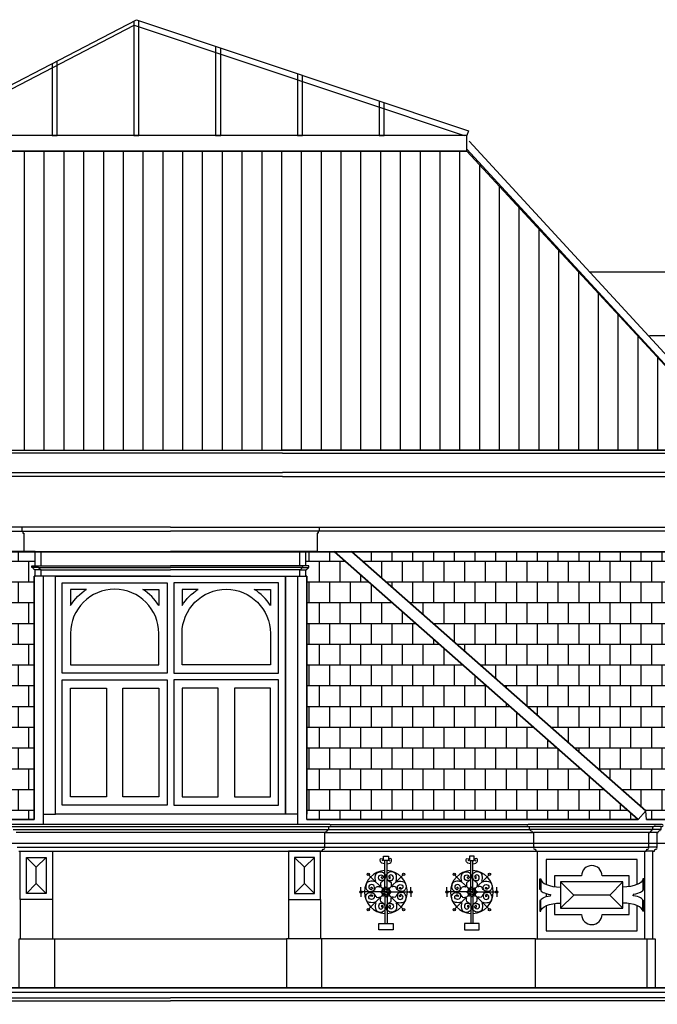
# Model space of a CAD drawing. Extents: x 0 to 286551, y -50 to 581131.
# Tile 124 of 207: x 156817 to 163056, y 561610 to 571246. Entities that reach past the tile are written whole.
import ezdxf

# ---------------------------------------------------------------- set-up
doc = ezdxf.new("R2010")
doc.units = 0
doc.header["$MEASUREMENT"] = 0
doc.linetypes.add('HIDDEN', pattern=[9.525, 6.35, -3.175])
for name, color, linetype in [('0.09', 7, 'CONTINUOUS'), ('0.13', 5, 'CONTINUOUS'), ('0.18', 1, 'CONTINUOUS'), ('0.25', 2, 'CONTINUOUS')]:
    doc.layers.add(name, color=color, linetype=linetype)
doc.layers.add('HULPLIJNEN', color=252, linetype='CONTINUOUS', plot=False)
doc.layers.add('OMTREKLIJN', color=122, linetype='CONTINUOUS', plot=False)
pattern_1 = [(0, (153958.88, 622843.67), (0, 203.2), []), (90, (153958.88, 622843.67), (-101.6, 203.2), [203.2, -203.2])]

msp = doc.modelspace()

# ---------------------------------------------------------------- hatches: boundary and pattern name
at = {"layer": '0.09'}
h = msp.add_hatch(dxfattribs=at)
h.set_pattern_fill('AR-B88', color=256, style=0)
h.set_pattern_definition(pattern_1)
h.paths.add_polyline_path([(160063.6, 566041.2), (168993.6, 566041.2), (168993.6, 563420.2), (162951.9, 563420.2), (162943.6, 563503.7)])
edge = h.paths.add_edge_path(flags=16)
edge.add_arc((164650.6, 564980.4), 540.8, 0, 360)
edge = h.paths.add_edge_path(flags=16)
edge.add_arc((167478.6, 564980.4), 540.8, 0, 360)
at = {"layer": '0.13'}
h = msp.add_hatch(dxfattribs=at)
h.set_pattern_fill('ANSI31', color=256, scale=61, angle=45, style=0)
h.set_pattern_definition([(90, (153958.88, 622843.67), (-193.675, 3e-14), [])])
h.paths.add_polyline_path([(161191.5, 569958.8), (155917.3, 569958.7), (153969.2, 567034.2), (159388.2, 567034.2), (163901, 567034.2)])
h = msp.add_hatch(dxfattribs=at)
h.set_pattern_fill('AR-B88', color=256, style=0)
h.set_pattern_definition(pattern_1)
edge = h.paths.add_edge_path()
edge.add_line((153713.8, 563420.2), (156956.9, 563420.2))
edge.add_line((156956.9, 563420.2), (156956.9, 565801.2))
edge.add_line((156956.9, 565801.2), (156966.9, 565801.2))
edge.add_line((156966.9, 565801.2), (156966.9, 565861.2))
edge.add_line((156966.9, 565861.2), (156961.9, 565861.2))
edge.add_line((156961.9, 565861.2), (156961.9, 565866.2))
edge.add_arc((156961.9, 565881.2), 15, 180, 270, ccw=False)
edge.add_line((156946.9, 565881.2), (156941.9, 565881.2))
edge.add_line((156941.9, 565881.2), (156941.9, 565886.2))
edge.add_line((156941.9, 565886.2), (156936.9, 565886.2))
edge.add_line((156936.9, 565886.2), (156936.9, 565901.2))
edge.add_line((156936.9, 565901.2), (156966.9, 565901.2))
edge.add_line((156966.9, 565901.2), (156966.9, 566041.2))
edge.add_line((156966.9, 566041.2), (156856.9, 566041.2))
edge.add_line((156856.9, 566041.2), (156688.5, 566041.2))
edge.add_line((156688.5, 566041.2), (153713.8, 563420.2))
h = msp.add_hatch(dxfattribs=at)
h.set_pattern_fill('AR-B88', color=256, style=0)
h.set_pattern_definition(pattern_1)
edge = h.paths.add_edge_path()
edge.add_line((162870, 563420.2), (159626.9, 563420.2))
edge.add_line((159626.9, 563420.2), (159626.9, 565801.2))
edge.add_line((159626.9, 565801.2), (159616.9, 565801.2))
edge.add_line((159616.9, 565801.2), (159616.9, 565861.2))
edge.add_line((159616.9, 565861.2), (159621.9, 565861.2))
edge.add_line((159621.9, 565861.2), (159621.9, 565866.2))
edge.add_arc((159621.9, 565881.2), 15, 270, 360)
edge.add_line((159636.9, 565881.2), (159641.9, 565881.2))
edge.add_line((159641.9, 565881.2), (159641.9, 565886.2))
edge.add_line((159641.9, 565886.2), (159646.9, 565886.2))
edge.add_line((159646.9, 565886.2), (159646.9, 565901.2))
edge.add_line((159646.9, 565901.2), (159616.9, 565901.2))
edge.add_line((159616.9, 565901.2), (159616.9, 566041.2))
edge.add_line((159616.9, 566041.2), (159726.9, 566041.2))
edge.add_line((159726.9, 566041.2), (159895.2, 566041.2))
edge.add_line((159895.2, 566041.2), (162870, 563420.2))

# ---------------------------------------------------------------- linework, layer by layer
at = {"layer": '0.09'}
for points in [[(160376.7, 563059.5), (160424.2, 563059.5), (160424.2, 563017.6), (160376.7, 563017.6)], [(161265.3, 563059.5), (161217.8, 563059.5), (161217.8, 563017.6), (161265.3, 563017.6)], [(160329.6, 562401.6), (160471.4, 562401.6), (160471.4, 562337.5), (160329.6, 562337.5)], [(161312.4, 562401.6), (161170.6, 562401.6), (161170.6, 562337.5), (161312.4, 562337.5)]]:
    msp.add_lwpolyline(points, close=True, dxfattribs=at)
for points in [[(160389.4, 562709.6), (160389.4, 563017.6)], [(160411.6, 562709.6), (160411.6, 563017.6)], [(161230.4, 562709.6), (161230.4, 563017.6)], [(161252.6, 562709.6), (161252.6, 563017.6)], [(160400.5, 562709.6), (160227.9, 562882.1)], [(160400.5, 562709.6), (160573, 562882.1)], [(161241.5, 562709.6), (161069, 562882.1)], [(161241.5, 562709.6), (161414.1, 562882.1)], [(160156.4, 562709.6), (160156.4, 562755.7)], [(160644.5, 562709.6), (160644.5, 562755.7)], [(160997.5, 562709.6), (160997.5, 562755.7)], [(161485.6, 562709.6), (161485.6, 562755.7)], [(160400.5, 562709.6), (160156.4, 562709.6)], [(160156.4, 562709.6), (160156.4, 562663.4)], [(160400.5, 562709.6), (160227.9, 562537)], [(160389.4, 562709.6), (160389.4, 562401.6)], [(160400.5, 562709.6), (160573, 562537)], [(160400.5, 562709.6), (160644.5, 562709.6)], [(160411.6, 562709.6), (160411.6, 562401.6)], [(160644.5, 562709.6), (160644.5, 562663.4)], [(161241.5, 562709.6), (160997.5, 562709.6)], [(160997.5, 562709.6), (160997.5, 562663.4)], [(161241.5, 562709.6), (161069, 562537)], [(161230.4, 562709.6), (161230.4, 562401.6)], [(161241.5, 562709.6), (161485.6, 562709.6)], [(161241.5, 562709.6), (161414.1, 562537)], [(161252.6, 562709.6), (161252.6, 562401.6)], [(161485.6, 562709.6), (161485.6, 562663.4)]]:
    msp.add_lwpolyline(points, dxfattribs=at)
for centre in [(160227.9, 562882.1), (160573, 562882.1), (161069, 562882.1), (161414.1, 562882.1), (160156.4, 562709.6), (160644.5, 562709.6), (160997.5, 562709.6), (161485.6, 562709.6), (160227.9, 562537), (160573, 562537), (161069, 562537), (161414.1, 562537)]:
    msp.add_circle(centre, 11.5, dxfattribs=at)
for centre, radius, start, end in [((160400.5, 562709.6), 210, 92.57653, 267.42347), ((160400.5, 562709.6), 210, 272.57653, 87.42347), ((161241.5, 562709.6), 210, 92.57653, 267.42347), ((161241.5, 562709.6), 210, 272.57653, 87.42347), ((160384.1, 562682.2), 44.8, 89.76582, 139.6462), ((160408.2, 562740.5), 44.8, 175.3538, 225.23418), ((160369.6, 562701.8), 44.8, 44.76582, 94.6462), ((160427.8, 562725.9), 44.8, 130.3538, 180.23418), ((160431.4, 562701.8), 44.8, 85.3538, 135.23418), ((160373.1, 562725.9), 44.8, 359.76582, 49.6462), ((160416.9, 562682.2), 44.8, 40.3538, 90.23418), ((160392.7, 562740.5), 44.8, 314.76582, 4.6462), ((161225.1, 562682.2), 44.8, 89.76582, 139.6462), ((161249.3, 562740.5), 44.8, 175.3538, 225.23418), ((161210.6, 562701.8), 44.8, 44.76582, 94.6462), ((161268.8, 562725.9), 44.8, 130.3538, 180.23418), ((161272.4, 562701.8), 44.8, 85.3538, 135.23418), ((161214.2, 562725.9), 44.8, 359.76582, 49.6462), ((161257.9, 562682.2), 44.8, 40.3538, 90.23418), ((161233.8, 562740.5), 44.8, 314.76582, 4.6462), ((160384.1, 562736.9), 44.8, 220.3538, 270.23418), ((160408.2, 562678.7), 44.8, 134.76582, 184.6462), ((160369.6, 562717.3), 44.8, 265.3538, 315.23418), ((160427.8, 562693.2), 44.8, 179.76582, 229.6462), ((160431.4, 562717.3), 44.8, 224.76582, 274.6462), ((160373.1, 562693.2), 44.8, 310.3538, 0.23418), ((160416.9, 562736.9), 44.8, 269.76582, 319.6462), ((160392.7, 562678.7), 44.8, 355.3538, 45.23418), ((161225.1, 562736.9), 44.8, 220.3538, 270.23418), ((161249.3, 562678.7), 44.8, 134.76582, 184.6462), ((161210.6, 562717.3), 44.8, 265.3538, 315.23418), ((161268.8, 562693.2), 44.8, 179.76582, 229.6462), ((161272.4, 562717.3), 44.8, 224.76582, 274.6462), ((161214.2, 562693.2), 44.8, 310.3538, 0.23418), ((161257.9, 562736.9), 44.8, 269.76582, 319.6462), ((161233.8, 562678.7), 44.8, 355.3538, 45.23418)]:
    msp.add_arc(centre, radius, start, end, dxfattribs=at)
for points, knots in [([(160387.4, 562984.6), (160378.3, 562986.2), (160363.8, 562988.7), (160346.9, 563002.4), (160345.1, 563017.9), (160345.5, 563038.3), (160361.9, 563034.7), (160374.2, 563032.3), (160373.9, 563017.2), (160365.3, 563016.1), (160360.9, 563015.5)], [0, 0, 0, 0, 27.607511, 44.021583, 59.827463, 75.633125, 91.093485, 99.503506, 110.542505, 122.435878, 122.435878, 122.435878, 122.435878]), ([(160413.5, 562984.6), (160422.6, 562986.2), (160437.2, 562988.7), (160454.1, 563002.4), (160455.9, 563017.9), (160455.4, 563038.3), (160439, 563034.7), (160426.8, 563032.3), (160427.1, 563017.2), (160435.6, 563016.1), (160440, 563015.5)], [0, 0, 0, 0, 27.607511, 44.021583, 59.827463, 75.633125, 91.093485, 99.503506, 110.542505, 122.435878, 122.435878, 122.435878, 122.435878]), ([(161228.5, 562984.6), (161219.4, 562986.2), (161204.8, 562988.7), (161187.9, 563002.4), (161186.1, 563017.9), (161186.6, 563038.3), (161203, 563034.7), (161215.2, 563032.3), (161214.9, 563017.2), (161206.4, 563016.1), (161202, 563015.5)], [0, 0, 0, 0, 27.607511, 44.021583, 59.827463, 75.633125, 91.093485, 99.503506, 110.542505, 122.435878, 122.435878, 122.435878, 122.435878]), ([(161254.6, 562984.6), (161263.7, 562986.2), (161278.2, 562988.7), (161295.1, 563002.4), (161296.9, 563017.9), (161296.5, 563038.3), (161280.1, 563034.7), (161267.8, 563032.3), (161268.1, 563017.2), (161276.7, 563016.1), (161281.1, 563015.5)], [0, 0, 0, 0, 27.607511, 44.021583, 59.827463, 75.633125, 91.093485, 99.503506, 110.542505, 122.435878, 122.435878, 122.435878, 122.435878]), ([(160294, 562808.2), (160285.9, 562810.8), (160268, 562816.6), (160242.8, 562813), (160216.2, 562805.8), (160205.4, 562781.9), (160199.7, 562756.5), (160210.6, 562734.2), (160226.7, 562712.6), (160251.2, 562717.5), (160274.1, 562716.4), (160290.3, 562732.9), (160298.8, 562748.4), (160309.9, 562763.3), (160327.9, 562763), (160338.9, 562760.3), (160342.9, 562759.3)], [0, 0, 0, 0, 25.187818, 55.845439, 75.456559, 104.036225, 127.84808, 151.339349, 177.252926, 199.071243, 220.179654, 244.314354, 261.981155, 274.952216, 296.926949, 309.422565, 309.422565, 309.422565, 309.422565]), ([(160301.8, 562816), (160299.2, 562824.1), (160293.5, 562842.1), (160297, 562867.3), (160304.2, 562893.9), (160328.1, 562904.6), (160353.6, 562910.3), (160375.9, 562899.4), (160397.5, 562883.4), (160392.5, 562858.9), (160393.6, 562836), (160377.1, 562819.8), (160361.6, 562811.2), (160346.8, 562800.1), (160347, 562782.1), (160349.7, 562771.1), (160350.7, 562767.2)], [0, 0, 0, 0, 25.187818, 55.845439, 75.456559, 104.036225, 127.84808, 151.339349, 177.252926, 199.071243, 220.179654, 244.314354, 261.981155, 274.952216, 296.926949, 309.422565, 309.422565, 309.422565, 309.422565]), ([(160372.4, 562824.7), (160362.8, 562822.2), (160345.8, 562818), (160326.6, 562837.5), (160327.3, 562860.2), (160340.3, 562877.7), (160362, 562877.6), (160372.7, 562863.2), (160375.9, 562846.5), (160357.2, 562836.7), (160357, 562852.7), (160360, 562858.1), (160361.2, 562860.4)], [0, 0, 0, 0, 27.762392, 48.872389, 71.267109, 90.92797, 107.984098, 127.644959, 140.441782, 154.514495, 165.825455, 173.946487, 173.946487, 173.946487, 173.946487]), ([(160499.1, 562816), (160501.7, 562824.1), (160507.5, 562842.1), (160504, 562867.3), (160496.7, 562893.9), (160472.8, 562904.6), (160447.4, 562910.3), (160425.1, 562899.4), (160403.5, 562883.4), (160408.4, 562858.9), (160407.3, 562836), (160423.8, 562819.8), (160439.3, 562811.2), (160454.2, 562800.1), (160454, 562782.1), (160451.2, 562771.1), (160450.3, 562767.2)], [0, 0, 0, 0, 25.187818, 55.845439, 75.456559, 104.036225, 127.84808, 151.339349, 177.252926, 199.071243, 220.179654, 244.314354, 261.981155, 274.952216, 296.926949, 309.422565, 309.422565, 309.422565, 309.422565]), ([(160428.5, 562824.7), (160438.2, 562822.2), (160455.2, 562818), (160474.4, 562837.5), (160473.7, 562860.2), (160460.7, 562877.7), (160439, 562877.6), (160428.3, 562863.2), (160425, 562846.5), (160443.7, 562836.7), (160443.9, 562852.7), (160441, 562858.1), (160439.7, 562860.4)], [0, 0, 0, 0, 27.762392, 48.872389, 71.267109, 90.92797, 107.984098, 127.644959, 140.441782, 154.514495, 165.825455, 173.946487, 173.946487, 173.946487, 173.946487]), ([(160506.9, 562808.2), (160515, 562810.8), (160533, 562816.6), (160558.2, 562813), (160584.8, 562805.8), (160595.5, 562781.9), (160601.2, 562756.5), (160590.4, 562734.2), (160574.3, 562712.6), (160549.8, 562717.5), (160526.9, 562716.4), (160510.7, 562732.9), (160502.1, 562748.4), (160491, 562763.3), (160473, 562763), (160462.1, 562760.3), (160458.1, 562759.3)], [0, 0, 0, 0, 25.187818, 55.845439, 75.456559, 104.036225, 127.84808, 151.339349, 177.252926, 199.071243, 220.179654, 244.314354, 261.981155, 274.952216, 296.926949, 309.422565, 309.422565, 309.422565, 309.422565]), ([(161135.1, 562808.2), (161127, 562810.8), (161109, 562816.6), (161083.8, 562813), (161057.2, 562805.8), (161046.5, 562781.9), (161040.8, 562756.5), (161051.6, 562734.2), (161067.7, 562712.6), (161092.2, 562717.5), (161115.1, 562716.4), (161131.3, 562732.9), (161139.9, 562748.4), (161151, 562763.3), (161169, 562763), (161179.9, 562760.3), (161183.9, 562759.3)], [0, 0, 0, 0, 25.187818, 55.845439, 75.456559, 104.036225, 127.84808, 151.339349, 177.252926, 199.071243, 220.179654, 244.314354, 261.981155, 274.952216, 296.926949, 309.422565, 309.422565, 309.422565, 309.422565]), ([(161142.9, 562816), (161140.3, 562824.1), (161134.5, 562842.1), (161138, 562867.3), (161145.3, 562893.9), (161169.2, 562904.6), (161194.6, 562910.3), (161216.9, 562899.4), (161238.5, 562883.4), (161233.6, 562858.9), (161234.7, 562836), (161218.2, 562819.8), (161202.7, 562811.2), (161187.8, 562800.1), (161188, 562782.1), (161190.8, 562771.1), (161191.7, 562767.2)], [0, 0, 0, 0, 25.187818, 55.845439, 75.456559, 104.036225, 127.84808, 151.339349, 177.252926, 199.071243, 220.179654, 244.314354, 261.981155, 274.952216, 296.926949, 309.422565, 309.422565, 309.422565, 309.422565]), ([(161213.5, 562824.7), (161203.8, 562822.2), (161186.8, 562818), (161167.6, 562837.5), (161168.3, 562860.2), (161181.3, 562877.7), (161203, 562877.6), (161213.7, 562863.2), (161217, 562846.5), (161198.3, 562836.7), (161198.1, 562852.7), (161201, 562858.1), (161202.3, 562860.4)], [0, 0, 0, 0, 27.762392, 48.872389, 71.267109, 90.92797, 107.984098, 127.644959, 140.441782, 154.514495, 165.825455, 173.946487, 173.946487, 173.946487, 173.946487]), ([(161340.2, 562816), (161342.8, 562824.1), (161348.5, 562842.1), (161345, 562867.3), (161337.7, 562893.9), (161313.9, 562904.6), (161288.4, 562910.3), (161266.1, 562899.4), (161244.5, 562883.4), (161249.5, 562858.9), (161248.4, 562836), (161264.9, 562819.8), (161280.4, 562811.2), (161295.2, 562800.1), (161295, 562782.1), (161292.3, 562771.1), (161291.3, 562767.2)], [0, 0, 0, 0, 25.187818, 55.845439, 75.456559, 104.036225, 127.84808, 151.339349, 177.252926, 199.071243, 220.179654, 244.314354, 261.981155, 274.952216, 296.926949, 309.422565, 309.422565, 309.422565, 309.422565]), ([(161269.6, 562824.7), (161279.2, 562822.2), (161296.2, 562818), (161315.4, 562837.5), (161314.7, 562860.2), (161301.7, 562877.7), (161280, 562877.6), (161269.3, 562863.2), (161266.1, 562846.5), (161284.8, 562836.7), (161285, 562852.7), (161282, 562858.1), (161280.8, 562860.4)], [0, 0, 0, 0, 27.762392, 48.872389, 71.267109, 90.92797, 107.984098, 127.644959, 140.441782, 154.514495, 165.825455, 173.946487, 173.946487, 173.946487, 173.946487]), ([(161348, 562808.2), (161356.1, 562810.8), (161374, 562816.6), (161399.2, 562813), (161425.8, 562805.8), (161436.6, 562781.9), (161442.3, 562756.5), (161431.4, 562734.2), (161415.3, 562712.6), (161390.8, 562717.5), (161367.9, 562716.4), (161351.7, 562732.9), (161343.2, 562748.4), (161332.1, 562763.3), (161314.1, 562763), (161303.1, 562760.3), (161299.1, 562759.3)], [0, 0, 0, 0, 25.187818, 55.845439, 75.456559, 104.036225, 127.84808, 151.339349, 177.252926, 199.071243, 220.179654, 244.314354, 261.981155, 274.952216, 296.926949, 309.422565, 309.422565, 309.422565, 309.422565]), ([(160285.4, 562737.6), (160287.8, 562747.3), (160292.1, 562764.2), (160272.6, 562783.5), (160249.9, 562782.8), (160232.3, 562769.8), (160232.4, 562748.1), (160246.8, 562737.3), (160263.5, 562734.1), (160273.3, 562752.8), (160257.3, 562753), (160251.9, 562750.1), (160249.6, 562748.8)], [0, 0, 0, 0, 27.762392, 48.872389, 71.267109, 90.92797, 107.984098, 127.644959, 140.441782, 154.514495, 165.825455, 173.946487, 173.946487, 173.946487, 173.946487]), ([(160515.6, 562737.6), (160513.2, 562747.3), (160508.9, 562764.2), (160528.4, 562783.5), (160551.1, 562782.8), (160568.6, 562769.8), (160568.5, 562748.1), (160554.1, 562737.3), (160537.4, 562734.1), (160527.6, 562752.8), (160543.6, 562753), (160549.1, 562750.1), (160551.3, 562748.8)], [0, 0, 0, 0, 27.762392, 48.872389, 71.267109, 90.92797, 107.984098, 127.644959, 140.441782, 154.514495, 165.825455, 173.946487, 173.946487, 173.946487, 173.946487]), ([(161126.4, 562737.6), (161128.8, 562747.3), (161133.1, 562764.2), (161113.6, 562783.5), (161090.9, 562782.8), (161073.4, 562769.8), (161073.5, 562748.1), (161087.9, 562737.3), (161104.6, 562734.1), (161114.4, 562752.8), (161098.4, 562753), (161092.9, 562750.1), (161090.7, 562748.8)], [0, 0, 0, 0, 27.762392, 48.872389, 71.267109, 90.92797, 107.984098, 127.644959, 140.441782, 154.514495, 165.825455, 173.946487, 173.946487, 173.946487, 173.946487]), ([(161356.6, 562737.6), (161354.2, 562747.3), (161349.9, 562764.2), (161369.4, 562783.5), (161392.1, 562782.8), (161409.7, 562769.8), (161409.6, 562748.1), (161395.2, 562737.3), (161378.5, 562734.1), (161368.7, 562752.8), (161384.7, 562753), (161390.1, 562750.1), (161392.4, 562748.8)], [0, 0, 0, 0, 27.762392, 48.872389, 71.267109, 90.92797, 107.984098, 127.644959, 140.441782, 154.514495, 165.825455, 173.946487, 173.946487, 173.946487, 173.946487]), ([(160294, 562610.9), (160285.9, 562608.3), (160268, 562602.6), (160242.8, 562606.1), (160216.2, 562613.3), (160205.4, 562637.2), (160199.7, 562662.7), (160210.6, 562685), (160226.7, 562706.6), (160251.2, 562701.6), (160274.1, 562702.7), (160290.3, 562686.2), (160298.8, 562670.7), (160309.9, 562655.9), (160327.9, 562656.1), (160338.9, 562658.8), (160342.9, 562659.8)], [0, 0, 0, 0, 25.187818, 55.845439, 75.456559, 104.036225, 127.84808, 151.339349, 177.252926, 199.071243, 220.179654, 244.314354, 261.981155, 274.952216, 296.926949, 309.422565, 309.422565, 309.422565, 309.422565]), ([(160285.4, 562681.5), (160287.8, 562671.9), (160292.1, 562654.9), (160272.6, 562635.6), (160249.9, 562636.4), (160232.3, 562649.4), (160232.4, 562671.1), (160246.8, 562681.8), (160263.5, 562685), (160273.3, 562666.3), (160257.3, 562666.1), (160251.9, 562669.1), (160249.6, 562670.3)], [0, 0, 0, 0, 27.762392, 48.872389, 71.267109, 90.92797, 107.984098, 127.644959, 140.441782, 154.514495, 165.825455, 173.946487, 173.946487, 173.946487, 173.946487]), ([(160301.8, 562603.1), (160299.2, 562595), (160293.5, 562577), (160297, 562551.9), (160304.2, 562525.3), (160328.1, 562514.5), (160353.6, 562508.8), (160375.9, 562519.7), (160397.5, 562535.8), (160392.5, 562560.2), (160393.6, 562583.1), (160377.1, 562599.4), (160361.6, 562607.9), (160346.8, 562619), (160347, 562637), (160349.7, 562648), (160350.7, 562652)], [0, 0, 0, 0, 25.187818, 55.845439, 75.456559, 104.036225, 127.84808, 151.339349, 177.252926, 199.071243, 220.179654, 244.314354, 261.981155, 274.952216, 296.926949, 309.422565, 309.422565, 309.422565, 309.422565]), ([(160499.1, 562603.1), (160501.7, 562595), (160507.5, 562577), (160504, 562551.9), (160496.7, 562525.3), (160472.8, 562514.5), (160447.4, 562508.8), (160425.1, 562519.7), (160403.5, 562535.8), (160408.4, 562560.2), (160407.3, 562583.1), (160423.8, 562599.4), (160439.3, 562607.9), (160454.2, 562619), (160454, 562637), (160451.2, 562648), (160450.3, 562652)], [0, 0, 0, 0, 25.187818, 55.845439, 75.456559, 104.036225, 127.84808, 151.339349, 177.252926, 199.071243, 220.179654, 244.314354, 261.981155, 274.952216, 296.926949, 309.422565, 309.422565, 309.422565, 309.422565]), ([(160506.9, 562610.9), (160515, 562608.3), (160533, 562602.6), (160558.2, 562606.1), (160584.8, 562613.3), (160595.5, 562637.2), (160601.2, 562662.7), (160590.4, 562685), (160574.3, 562706.6), (160549.8, 562701.6), (160526.9, 562702.7), (160510.7, 562686.2), (160502.1, 562670.7), (160491, 562655.9), (160473, 562656.1), (160462.1, 562658.8), (160458.1, 562659.8)], [0, 0, 0, 0, 25.187818, 55.845439, 75.456559, 104.036225, 127.84808, 151.339349, 177.252926, 199.071243, 220.179654, 244.314354, 261.981155, 274.952216, 296.926949, 309.422565, 309.422565, 309.422565, 309.422565]), ([(160515.6, 562681.5), (160513.2, 562671.9), (160508.9, 562654.9), (160528.4, 562635.6), (160551.1, 562636.4), (160568.6, 562649.4), (160568.5, 562671.1), (160554.1, 562681.8), (160537.4, 562685), (160527.6, 562666.3), (160543.6, 562666.1), (160549.1, 562669.1), (160551.3, 562670.3)], [0, 0, 0, 0, 27.762392, 48.872389, 71.267109, 90.92797, 107.984098, 127.644959, 140.441782, 154.514495, 165.825455, 173.946487, 173.946487, 173.946487, 173.946487]), ([(161135.1, 562610.9), (161127, 562608.3), (161109, 562602.6), (161083.8, 562606.1), (161057.2, 562613.3), (161046.5, 562637.2), (161040.8, 562662.7), (161051.6, 562685), (161067.7, 562706.6), (161092.2, 562701.6), (161115.1, 562702.7), (161131.3, 562686.2), (161139.9, 562670.7), (161151, 562655.9), (161169, 562656.1), (161179.9, 562658.8), (161183.9, 562659.8)], [0, 0, 0, 0, 25.187818, 55.845439, 75.456559, 104.036225, 127.84808, 151.339349, 177.252926, 199.071243, 220.179654, 244.314354, 261.981155, 274.952216, 296.926949, 309.422565, 309.422565, 309.422565, 309.422565]), ([(161126.4, 562681.5), (161128.8, 562671.9), (161133.1, 562654.9), (161113.6, 562635.6), (161090.9, 562636.4), (161073.4, 562649.4), (161073.5, 562671.1), (161087.9, 562681.8), (161104.6, 562685), (161114.4, 562666.3), (161098.4, 562666.1), (161092.9, 562669.1), (161090.7, 562670.3)], [0, 0, 0, 0, 27.762392, 48.872389, 71.267109, 90.92797, 107.984098, 127.644959, 140.441782, 154.514495, 165.825455, 173.946487, 173.946487, 173.946487, 173.946487]), ([(161142.9, 562603.1), (161140.3, 562595), (161134.5, 562577), (161138, 562551.9), (161145.3, 562525.3), (161169.2, 562514.5), (161194.6, 562508.8), (161216.9, 562519.7), (161238.5, 562535.8), (161233.6, 562560.2), (161234.7, 562583.1), (161218.2, 562599.4), (161202.7, 562607.9), (161187.8, 562619), (161188, 562637), (161190.8, 562648), (161191.7, 562652)], [0, 0, 0, 0, 25.187818, 55.845439, 75.456559, 104.036225, 127.84808, 151.339349, 177.252926, 199.071243, 220.179654, 244.314354, 261.981155, 274.952216, 296.926949, 309.422565, 309.422565, 309.422565, 309.422565]), ([(161340.2, 562603.1), (161342.8, 562595), (161348.5, 562577), (161345, 562551.9), (161337.7, 562525.3), (161313.9, 562514.5), (161288.4, 562508.8), (161266.1, 562519.7), (161244.5, 562535.8), (161249.5, 562560.2), (161248.4, 562583.1), (161264.9, 562599.4), (161280.4, 562607.9), (161295.2, 562619), (161295, 562637), (161292.3, 562648), (161291.3, 562652)], [0, 0, 0, 0, 25.187818, 55.845439, 75.456559, 104.036225, 127.84808, 151.339349, 177.252926, 199.071243, 220.179654, 244.314354, 261.981155, 274.952216, 296.926949, 309.422565, 309.422565, 309.422565, 309.422565]), ([(161348, 562610.9), (161356.1, 562608.3), (161374, 562602.6), (161399.2, 562606.1), (161425.8, 562613.3), (161436.6, 562637.2), (161442.3, 562662.7), (161431.4, 562685), (161415.3, 562706.6), (161390.8, 562701.6), (161367.9, 562702.7), (161351.7, 562686.2), (161343.2, 562670.7), (161332.1, 562655.9), (161314.1, 562656.1), (161303.1, 562658.8), (161299.1, 562659.8)], [0, 0, 0, 0, 25.187818, 55.845439, 75.456559, 104.036225, 127.84808, 151.339349, 177.252926, 199.071243, 220.179654, 244.314354, 261.981155, 274.952216, 296.926949, 309.422565, 309.422565, 309.422565, 309.422565]), ([(161356.6, 562681.5), (161354.2, 562671.9), (161349.9, 562654.9), (161369.4, 562635.6), (161392.1, 562636.4), (161409.7, 562649.4), (161409.6, 562671.1), (161395.2, 562681.8), (161378.5, 562685), (161368.7, 562666.3), (161384.7, 562666.1), (161390.1, 562669.1), (161392.4, 562670.3)], [0, 0, 0, 0, 27.762392, 48.872389, 71.267109, 90.92797, 107.984098, 127.644959, 140.441782, 154.514495, 165.825455, 173.946487, 173.946487, 173.946487, 173.946487]), ([(160372.4, 562594.5), (160362.8, 562596.9), (160345.8, 562601.2), (160326.6, 562581.6), (160327.3, 562559), (160340.3, 562541.4), (160362, 562541.5), (160372.7, 562555.9), (160375.9, 562572.6), (160357.2, 562582.4), (160357, 562566.4), (160360, 562561), (160361.2, 562558.7)], [0, 0, 0, 0, 27.762392, 48.872389, 71.267109, 90.92797, 107.984098, 127.644959, 140.441782, 154.514495, 165.825455, 173.946487, 173.946487, 173.946487, 173.946487]), ([(160428.5, 562594.5), (160438.2, 562596.9), (160455.2, 562601.2), (160474.4, 562581.6), (160473.7, 562559), (160460.7, 562541.4), (160439, 562541.5), (160428.3, 562555.9), (160425, 562572.6), (160443.7, 562582.4), (160443.9, 562566.4), (160441, 562561), (160439.7, 562558.7)], [0, 0, 0, 0, 27.762392, 48.872389, 71.267109, 90.92797, 107.984098, 127.644959, 140.441782, 154.514495, 165.825455, 173.946487, 173.946487, 173.946487, 173.946487]), ([(161213.5, 562594.5), (161203.8, 562596.9), (161186.8, 562601.2), (161167.6, 562581.6), (161168.3, 562559), (161181.3, 562541.4), (161203, 562541.5), (161213.7, 562555.9), (161217, 562572.6), (161198.3, 562582.4), (161198.1, 562566.4), (161201, 562561), (161202.3, 562558.7)], [0, 0, 0, 0, 27.762392, 48.872389, 71.267109, 90.92797, 107.984098, 127.644959, 140.441782, 154.514495, 165.825455, 173.946487, 173.946487, 173.946487, 173.946487]), ([(161269.6, 562594.5), (161279.2, 562596.9), (161296.2, 562601.2), (161315.4, 562581.6), (161314.7, 562559), (161301.7, 562541.4), (161280, 562541.5), (161269.3, 562555.9), (161266.1, 562572.6), (161284.8, 562582.4), (161285, 562566.4), (161282, 562561), (161280.8, 562558.7)], [0, 0, 0, 0, 27.762392, 48.872389, 71.267109, 90.92797, 107.984098, 127.644959, 140.441782, 154.514495, 165.825455, 173.946487, 173.946487, 173.946487, 173.946487])]:
    msp.add_open_spline(points, degree=3, knots=knots, dxfattribs=at)
at = {"layer": '0.13'}
for p, q in [((161216.5, 570056.1), (163996.1, 567034.2)), ((161191.5, 569979.8), (163901, 567034.2))]:
    msp.add_line(p, q, dxfattribs=at)
for points in [[(155883.2, 570111.2), (155860.2, 570155.5), (157958.9, 571245.8), (161207.6, 570158.5), (161191.5, 570111.2)], [(157933.9, 571232.8), (157933.9, 570111.2), (157983.9, 570111.2), (157983.9, 571237.4)], [(155858.2, 570111.2), (157938, 571191.6), (161166.5, 570111.2)], [(158733.9, 570986.4), (158733.9, 570111.2), (158783.9, 570111.2), (158783.9, 570969.7)], [(157133.9, 570817.2), (157133.9, 570111.2), (157183.9, 570111.2), (157183.9, 570843.2)], [(159533.9, 570718.7), (159533.9, 570111.2), (159583.9, 570111.2), (159583.9, 570701.9)], [(160333.9, 570450.9), (160333.9, 570111.2), (160383.9, 570111.2), (160383.9, 570434.2)], [(162390.5, 568779.7), (164112.6, 568779.7), (164112.6, 568779.7), (164112.6, 568779.7)], [(164112.6, 568152.3), (162980.6, 568152.3)], [(153774.8, 566814.2), (159388.2, 566814.2)], [(164003.6, 566814.2), (159388.2, 566814.2)], [(156966.9, 565901.2), (156966.9, 566041.2)], [(159616.9, 565901.2), (159616.9, 566041.2)], [(156996.9, 565886.2), (156941.9, 565886.2)], [(156966.9, 565801.2), (156956.9, 565801.2), (156956.9, 563420.2)], [(157021.9, 565861.2), (156966.9, 565861.2)], [(157001.9, 565886.2), (158291.9, 565886.2)], [(159581.9, 565886.2), (158291.9, 565886.2)], [(159561.9, 565861.2), (159616.9, 565861.2)], [(159586.9, 565886.2), (159641.9, 565886.2)], [(159616.9, 565801.2), (159626.9, 565801.2), (159626.9, 563470.2)], [(156751.9, 563320.2), (159831.9, 563320.2)], [(159841.9, 563320.2), (161803.6, 563320.2)], [(163003.6, 563320.2), (161813.6, 563320.2)], [(163083.6, 563320.2), (163013.6, 563320.2)], [(159801.9, 563290.2), (156781.9, 563290.2)], [(159811.9, 563290.2), (161833.6, 563290.2)], [(162973.6, 563290.2), (161843.6, 563290.2)], [(163053.6, 563290.2), (162983.6, 563290.2)], [(156881.9, 562695.2), (156979.4, 562792.7), (157076.9, 562695.2), (156979.4, 562792.7), (156979.4, 562950.7), (156881.9, 563048.2), (156979.4, 562950.7), (157076.9, 563048.2)], [(159701.9, 562695.2), (159604.4, 562792.7), (159506.9, 562695.2), (159604.4, 562792.7), (159604.4, 562950.7), (159701.9, 563048.2), (159604.4, 562950.7), (159506.9, 563048.2)], [(162860.1, 562783), (162860.1, 563028.2), (161970.1, 563028.2), (161970.1, 562783)], [(162110.1, 562808.2), (162239.1, 562679.2), (162110.1, 562550.2)], [(162720.1, 562808.2), (162591.1, 562679.2), (162720.1, 562550.2)], [(161970.1, 562694.2), (161970.1, 562664.3)], [(162010.2, 562685.7), (162010.2, 562679.2)], [(162010.2, 562672.7), (162010.2, 562679.2)], [(162591.1, 562679.2), (162239.1, 562679.2)], [(162820, 562685.7), (162820, 562679.2)], [(162820, 562672.7), (162820, 562679.2)], [(161970.1, 562575.4), (161970.1, 562330.2), (162860.1, 562330.2), (162860.1, 562575.4)], [(157156.9, 562250.2), (159426.9, 562250.2)], [(161863.6, 562250.2), (159771.9, 562250.2)], [(153388.6, 561675.2), (158291.9, 561675.2)], [(163188.6, 561675.2), (158291.9, 561675.2)]]:
    msp.add_lwpolyline(points, dxfattribs=at)
for points in [[(155883.2, 570111.2), (155883.2, 569958.8), (161191.5, 569958.8), (161191.5, 570111.2)], [(161191.5, 569958.8), (161191.5, 569958.8), (155917.3, 569958.7), (153969.2, 567034.2), (159388.2, 567034.2), (163901, 567034.2)], [(156881.9, 562695.2), (156881.9, 563048.2), (157076.9, 563048.2), (157076.9, 562695.2)], [(159701.9, 562695.2), (159701.9, 563048.2), (159506.9, 563048.2), (159506.9, 562695.2)], [(161916.6, 562733.5), (161906.6, 562733.5), (161906.6, 562838.2), (161916.6, 562838.2)], [(162913.6, 562733.5), (162923.6, 562733.5), (162923.6, 562838.2), (162913.6, 562838.2)], [(162720.1, 562808.2), (162110.1, 562808.2), (162110.1, 562550.2), (162720.1, 562550.2)], [(161916.6, 562624.9), (161906.6, 562624.9), (161906.6, 562520.2), (161916.6, 562520.2)], [(162913.6, 562624.9), (162923.6, 562624.9), (162923.6, 562520.2), (162913.6, 562520.2)]]:
    msp.add_lwpolyline(points, close=True, dxfattribs=at)
for points in [[(159388.2, 567004.2), (153759.8, 567004.2, -1), (153759.8, 567034.2), (153759.8, 567034.2), (159388.2, 567034.2)], [(159388.2, 566774.2), (153799.8, 566774.2), (153799.8, 566784.2, 0.414214), (153794.8, 566789.2), (153794.8, 566804.2, -2.414214), (153784.8, 566814.2), (153774.8, 566814.2), (153774.8, 567004.2)], [(159388.2, 567004.2), (164018.6, 567004.2, 1), (164018.6, 567034.2), (164018.6, 567034.2), (159388.2, 567034.2)], [(159388.2, 566774.2), (163978.6, 566774.2), (163978.6, 566784.2, -0.414214), (163983.6, 566789.2), (163983.6, 566804.2, 2.414214), (163993.6, 566814.2), (164003.6, 566814.2), (164003.6, 567004.2)], [(157026.9, 565801.2), (156966.9, 565801.2), (156966.9, 565861.2), (156961.9, 565861.2), (156961.9, 565866.2, -0.414214), (156946.9, 565881.2), (156941.9, 565881.2), (156941.9, 565886.2), (156936.9, 565886.2), (156936.9, 565901.2), (156996.9, 565901.2)], [(159556.9, 565801.2), (159616.9, 565801.2), (159616.9, 565861.2), (159621.9, 565861.2), (159621.9, 565866.2, 0.414214), (159636.9, 565881.2), (159641.9, 565881.2), (159641.9, 565886.2), (159646.9, 565886.2), (159646.9, 565901.2), (159586.9, 565901.2)], [(162780.1, 562762.2), (162780.1, 562868.2), (162515.1, 562868.2, 1), (162315.1, 562868.2), (162050.1, 562868.2), (162050.1, 562762.2)], [(162050.1, 562596.3), (162050.1, 562490.2), (162315.1, 562490.2, 1), (162515.1, 562490.2), (162780.1, 562490.2), (162780.1, 562596.3)]]:
    msp.add_lwpolyline(points, format="xyb", dxfattribs=at)
for centre, major_axis, ratio, start_param, end_param in [((162110.1, 562838.2), (-193.5, 0), 0.413437, 0, 1.570796), ((162110.1, 562733.5), (193.7, 2.7), 0.280182, 3.091419, 4.166497), ((162720.1, 562624.9), (193.7, 2.7), 0.280182, -0.050174, 1.024904), ((162720.1, 562520.2), (193.5, 0), 0.413437, 0, 1.570796)]:
    msp.add_ellipse(centre, major_axis=major_axis, ratio=ratio, start_param=start_param, end_param=end_param, dxfattribs=at)
at = {"layer": '0.13', "extrusion": (0, 0, -1)}
for centre, major_axis, ratio, start_param, end_param in [((162720.1, 562838.2), (193.5, 0), 0.413437, 0, 1.570796), ((162720.1, 562733.5), (-193.7, 2.7), 0.280182, 3.091419, 4.166497), ((162110.1, 562624.9), (-193.7, 2.7), 0.280182, -0.050174, 1.024904), ((162110.1, 562520.2), (-193.5, 0), 0.413437, 0, 1.570796)]:
    msp.add_ellipse(centre, major_axis=major_axis, ratio=ratio, start_param=start_param, end_param=end_param, dxfattribs=at)
at = {"layer": '0.18'}
for p, q in [((159746.9, 566281.2), (169033.6, 566281.2)), ((169033.6, 566241.2), (159746.9, 566241.2)), ((159726.9, 566041.2), (169033.6, 566041.2))]:
    msp.add_line(p, q, dxfattribs=at)
for points in [[(156856.9, 566041.2), (156520.1, 566041.2), (156520.1, 566221.2), (156510.1, 566221.2), (156510.1, 566241.2), (156500.1, 566241.2), (156500.1, 566281.2)], [(156836.9, 566281.2), (156500.1, 566281.2), (156500.1, 566241.2), (156836.9, 566241.2)], [(156956.9, 563420.2), (153713.8, 563420.2), (156688.5, 566041.2)], [(159626.9, 563420.2), (162870, 563420.2), (159895.2, 566041.2)], [(160063.6, 566041.2), (162943.6, 563503.7), (162870, 563420.2)], [(157026.9, 565861.2), (158291.9, 565861.2)], [(159556.9, 565861.2), (158291.9, 565861.2)], [(157046.9, 563470.2), (157046.9, 563370.2)], [(159536.9, 563470.2), (159536.9, 563370.2)], [(162951.9, 563420.2), (168993.6, 563420.2)], [(159851.9, 563370.2), (161793.6, 563370.2)], [(159851.9, 563350.2), (161793.6, 563350.2)], [(163103.6, 563370.2), (163023.6, 563370.2)], [(163093.6, 563350.2), (163023.6, 563350.2)], [(156791.9, 563148.2), (159791.9, 563148.2)], [(159776.9, 563108.2), (161868.6, 563108.2)], [(159801.9, 563148.2), (161843.6, 563148.2)], [(161803.6, 563108.2), (161868.6, 563108.2)], [(161853.6, 563148.2), (162963.6, 563148.2)], [(163013.6, 563108.2), (162948.6, 563108.2)], [(163043.6, 563148.2), (162973.6, 563148.2)], [(156821.9, 562635.2), (156821.9, 562250.2)], [(157136.9, 562635.2), (157136.9, 562250.2)], [(159446.9, 562635.2), (159446.9, 562250.2)], [(159761.9, 562635.2), (159761.9, 562250.2)], [(162953.6, 562250.2), (163033.6, 562250.2), (163033.6, 561770.2)], [(153413.6, 561645.2), (158291.9, 561645.2)], [(163163.6, 561645.2), (158291.9, 561645.2)]]:
    msp.add_lwpolyline(points, dxfattribs=at)
for points in [[(157233.9, 564851.2), (157233.9, 565734.2), (158258.4, 565734.2), (158258.4, 564851.2)], [(159349.9, 564851.2), (159349.9, 565734.2), (158325.4, 565734.2), (158325.4, 564851.2)], [(157233.9, 563560.2), (157233.9, 564784.2), (158258.4, 564784.2), (158258.4, 563560.2)], [(157233.9, 563560.2), (157233.9, 564784.2), (158258.4, 564784.2), (158258.4, 563560.2)], [(159349.9, 563560.2), (159349.9, 564784.2), (158325.4, 564784.2), (158325.4, 563560.2)], [(159349.9, 563560.2), (159349.9, 564784.2), (158325.4, 564784.2), (158325.4, 563560.2)], [(157313.9, 563640.2), (157313.9, 564704.2), (157666.1, 564704.2), (157666.1, 563640.2)], [(157826.1, 563640.2), (157826.1, 564704.2), (158178.4, 564704.2), (158178.4, 563640.2)], [(158757.6, 563640.2), (158757.6, 564704.2), (158405.4, 564704.2), (158405.4, 563640.2)], [(159269.9, 563640.2), (159269.9, 564704.2), (158917.6, 564704.2), (158917.6, 563640.2)], [(156811.9, 561770.2), (156811.9, 562250.2), (157156.9, 562250.2), (157156.9, 561770.2)], [(159771.9, 561770.2), (159771.9, 562250.2), (159426.9, 562250.2), (159426.9, 561770.2)], [(161863.6, 561770.2), (161863.6, 562250.2), (162953.6, 562250.2), (162953.6, 561770.2)]]:
    msp.add_lwpolyline(points, close=True, dxfattribs=at)
for points in [[(157313.9, 565239), (157313.9, 564931.2), (158178.4, 564931.2), (158178.4, 565239, 1)], [(157313.9, 565671.2), (157313.9, 565513.8, -0.109928), (157471.2, 565671.2)], [(158178.4, 565671.2), (158178.4, 565513.8, 0.109928), (158021, 565671.2)], [(159269.9, 565239), (159269.9, 564931.2), (158405.4, 564931.2), (158405.4, 565239, -1)], [(158405.4, 565671.2), (158405.4, 565513.8, -0.109928), (158562.7, 565671.2)], [(159269.9, 565671.2), (159269.9, 565513.8, 0.109928), (159112.5, 565671.2)]]:
    msp.add_lwpolyline(points, format="xyb", close=True, dxfattribs=at)
msp.add_lwpolyline([(163013.6, 563108.2), (163028.6, 563108.2), (163028.6, 563114.6, -0.267949), (163033.6, 563123.2), (163033.6, 563128.2), (163043.6, 563128.2, 1), (163043.6, 563148.2), (163053.6, 563148.2), (163053.6, 563290.2), (163063.6, 563290.2, -0.414214), (163083.6, 563310.2), (163083.6, 563320.2), (163093.6, 563320.2), (163093.6, 563350.2), (163103.6, 563350.2, 1), (163103.6, 563370.2)], format="xyb", dxfattribs=at)
at = {"layer": '0.25'}
for points in [[(156836.9, 566281.2), (156836.9, 566241.2), (156846.9, 566241.2), (156846.9, 566221.2), (156856.9, 566221.2), (156856.9, 566041.2), (158291.9, 566041.2)], [(158291.9, 566281.2), (156836.9, 566281.2), (156836.9, 566241.2), (158291.9, 566241.2)], [(159746.9, 566281.2), (159746.9, 566241.2), (159736.9, 566241.2), (159736.9, 566221.2), (159726.9, 566221.2), (159726.9, 566041.2), (158291.9, 566041.2)], [(158291.9, 566281.2), (159746.9, 566281.2), (159746.9, 566241.2), (158291.9, 566241.2)], [(157026.9, 565901.2), (157026.9, 566041.2)], [(159556.9, 565901.2), (159556.9, 566041.2)], [(156741.9, 563350.2), (159841.9, 563350.2)], [(163023.6, 563370.2), (161793.6, 563370.2)], [(161803.6, 563350.2), (163013.6, 563350.2)], [(161883.6, 562250.2), (161883.6, 563108.2)], [(162933.6, 562250.2), (162933.6, 563108.2)], [(163013.6, 562250.2), (163013.6, 563108.2)]]:
    msp.add_lwpolyline(points, dxfattribs=at)
for points in [[(158291.9, 565801.2), (157026.9, 565801.2), (157026.9, 565861.2), (157021.9, 565861.2), (157021.9, 565866.2, -0.414214), (157006.9, 565881.2), (157001.9, 565881.2), (157001.9, 565886.2), (156996.9, 565886.2), (156996.9, 565901.2), (158291.9, 565901.2)], [(158291.9, 565801.2), (159556.9, 565801.2), (159556.9, 565861.2), (159561.9, 565861.2), (159561.9, 565866.2, 0.414214), (159576.9, 565881.2), (159581.9, 565881.2), (159581.9, 565886.2), (159586.9, 565886.2), (159586.9, 565901.2), (158291.9, 565901.2)], [(156806.9, 563108.2), (156821.9, 563108.2), (159761.9, 563108.2), (159776.9, 563108.2), (159776.9, 563114.6, -0.267949), (159781.9, 563123.2), (159781.9, 563128.2), (159791.9, 563128.2, 1), (159791.9, 563148.2), (159801.9, 563148.2), (159801.9, 563290.2), (159811.9, 563290.2, -0.414214), (159831.9, 563310.2), (159831.9, 563320.2), (159841.9, 563320.2), (159841.9, 563350.2), (159851.9, 563350.2, 1), (159851.9, 563370.2), (156731.9, 563370.2, 1)], [(161793.6, 563370.2, 1), (161793.6, 563350.2), (161803.6, 563350.2), (161803.6, 563320.2), (161813.6, 563320.2), (161813.6, 563310.2, -0.414214), (161833.6, 563290.2), (161843.6, 563290.2), (161843.6, 563148.2), (161853.6, 563148.2, 1), (161853.6, 563128.2), (161863.6, 563128.2), (161863.6, 563123.2, -0.267949), (161868.6, 563114.6), (161868.6, 563108.2), (161883.6, 563108.2), (162933.6, 563108.2), (162948.6, 563108.2), (162948.6, 563114.6, -0.267949), (162953.6, 563123.2), (162953.6, 563128.2), (162963.6, 563128.2, 1), (162963.6, 563148.2), (162973.6, 563148.2), (162973.6, 563290.2), (162983.6, 563290.2, -0.414214), (163003.6, 563310.2), (163003.6, 563320.2), (163013.6, 563320.2), (163013.6, 563350.2), (163023.6, 563350.2, 1), (163023.6, 563370.2)], [(163238.6, 561770.2), (153338.6, 561770.2), (153338.6, 561725.2), (153348.6, 561725.2), (153348.6, 561715.2, -0.414214), (153388.6, 561675.2), (153393.6, 561675.2), (153393.6, 561665.2, -0.414214), (153403.6, 561655.2), (153403.6, 561645.2), (153413.6, 561645.2), (153413.6, 561575.2), (153428.6, 561575.2), (153428.6, 561575.2), (153428.6, 561575.2), (153428.6, 561575.2)]]:
    msp.add_lwpolyline(points, format="xyb", dxfattribs=at)
for points in [[(157166.9, 563470.2), (157166.9, 565801.2), (157046.9, 565801.2), (157046.9, 563470.2)], [(157166.9, 563470.2), (157166.9, 565801.2), (159416.9, 565801.2), (159416.9, 563470.2)], [(159416.9, 563470.2), (159416.9, 565801.2), (159536.9, 565801.2), (159536.9, 563470.2)], [(156821.9, 562635.2), (156821.9, 563108.2), (157136.9, 563108.2), (157136.9, 562635.2)], [(159761.9, 562635.2), (159761.9, 563108.2), (159446.9, 563108.2), (159446.9, 562635.2)], [(153338.6, 561725.2), (153338.6, 561770.2), (163238.6, 561770.2), (163238.6, 561725.2)]]:
    msp.add_lwpolyline(points, close=True, dxfattribs=at)
at = {"layer": 'HULPLIJNEN', "linetype": 'HIDDEN'}
for points in [[(149511, 566038.2), (180218, 566038.2)], [(149511, 563188.2), (180218, 563188.2)]]:
    msp.add_lwpolyline(points, dxfattribs=at)
at = {"layer": 'OMTREKLIJN'}
for points in [[(153713.8, 563420.2), (156956.9, 563420.2), (156956.9, 565801.2), (156966.9, 565801.2), (156966.9, 565861.2), (156961.9, 565861.2), (156961.9, 565866.2, -0.414214), (156946.9, 565881.2), (156941.9, 565881.2), (156941.9, 565886.2), (156936.9, 565886.2), (156936.9, 565901.2), (156966.9, 565901.2), (156966.9, 566041.2), (156856.9, 566041.2), (156688.5, 566041.2)], [(162870, 563420.2), (159626.9, 563420.2), (159626.9, 565801.2), (159616.9, 565801.2), (159616.9, 565861.2), (159621.9, 565861.2), (159621.9, 565866.2, 0.414214), (159636.9, 565881.2), (159641.9, 565881.2), (159641.9, 565886.2), (159646.9, 565886.2), (159646.9, 565901.2), (159616.9, 565901.2), (159616.9, 566041.2), (159726.9, 566041.2), (159895.2, 566041.2)]]:
    msp.add_lwpolyline(points, format="xyb", close=True, dxfattribs=at)
msp.add_lwpolyline([(160063.6, 566041.2), (168993.6, 566041.2), (168993.6, 566041.2), (168993.6, 566041.2), (168993.6, 566041.2), (168993.6, 566041.2), (168993.6, 563420.2), (168993.6, 563420.2), (168993.6, 563420.2), (162951.9, 563420.2), (162943.6, 563503.7)], close=True, dxfattribs=at)

doc.saveas('drawing.dxf')
